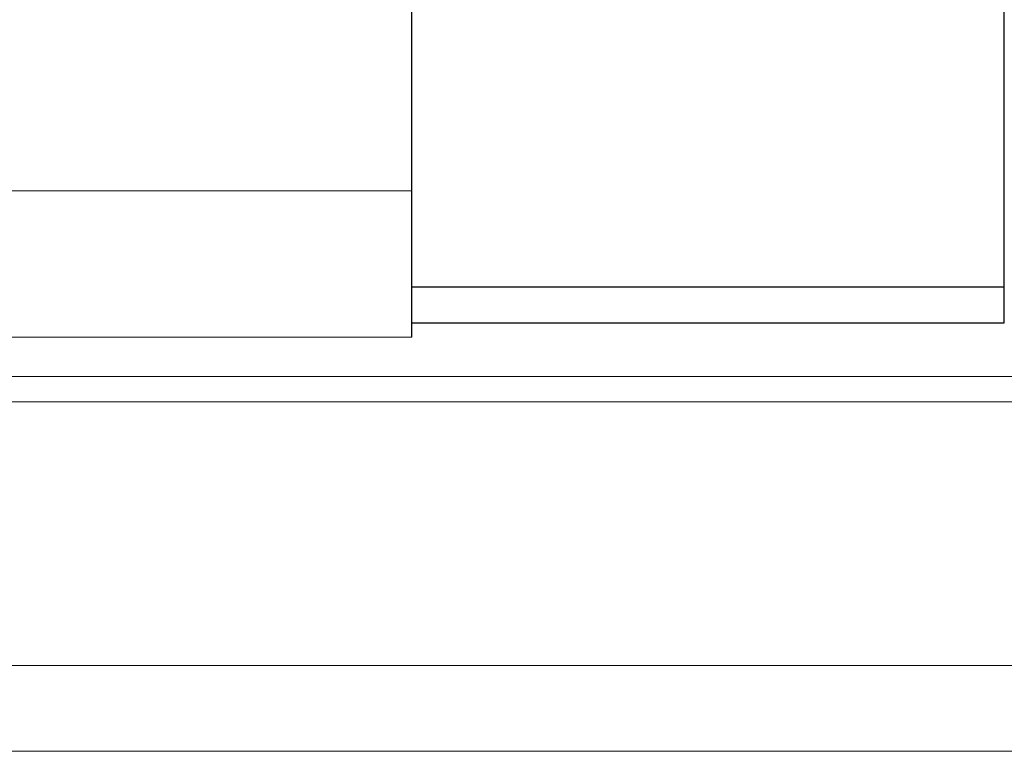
# Model space of a CAD drawing. Header units: millimetres. Extents: x 300 to 581, y 283 to 374.
# Tile 50 of 55: x 529 to 543, y 301 to 312. Entities that reach past the tile are written whole.
import ezdxf

# ---------------------------------------------------------------- set-up
doc = ezdxf.new("R2010")
doc.units = ezdxf.units.MM
doc.layers.add('2', color=7, linetype='Continuous')
doc.layers.add('OUT', color=3, linetype='Continuous')

msp = doc.modelspace()

# ---------------------------------------------------------------- linework, layer by layer
at = {"layer": '2', "color": 0, "linetype": 'Continuous'}
for p, q in [((534.455, 307.142), (534.455, 334.342)), ((542.755, 307.343), (542.755, 333.843)), ((542.755, 307.843), (534.455, 307.843)), ((534.455, 307.343), (542.755, 307.343))]:
    msp.add_line(p, q, dxfattribs=at)
at = {"layer": 'OUT', "color": 0, "linetype": 'Continuous', "lineweight": 15}
for p, q in [((534.455, 309.192), (499.255, 309.192)), ((534.455, 307.142), (499.255, 307.142)), ((581.356, 306.589), (462.413, 306.589)), ((581.356, 306.235), (462.359, 306.235)), ((581.356, 302.542), (461.237, 302.542)), ((581.356, 301.342), (415.355, 301.342))]:
    msp.add_line(p, q, dxfattribs=at)

doc.saveas('drawing.dxf')
